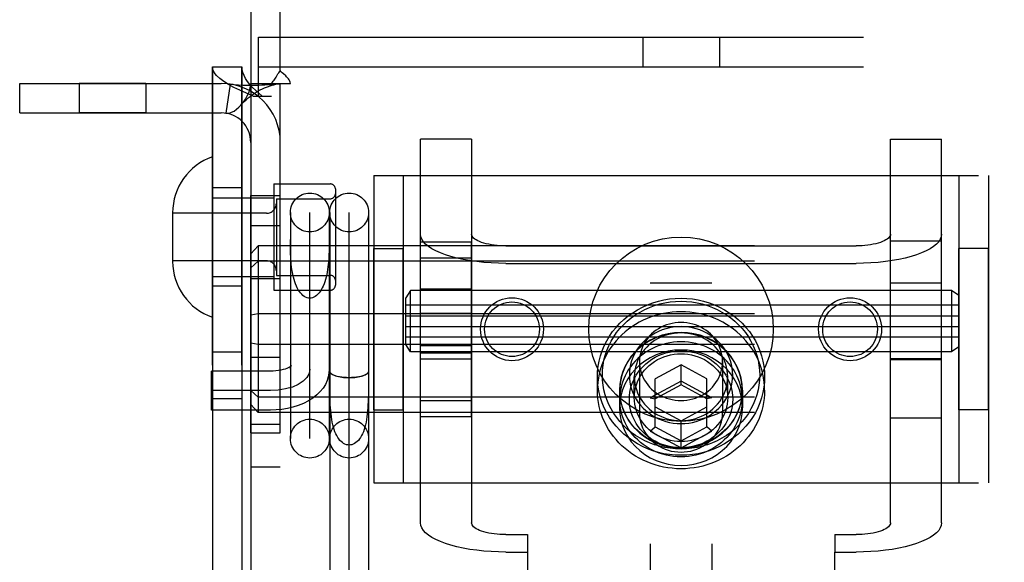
# Model space of a CAD drawing. Header units: inches. Extents: x 0 to 224, y 0 to 145.
# Tile 28 of 62: x 91.13 to 93.14, y 54.98 to 56.09. Entities that reach past the tile are written whole.
import ezdxf

# ---------------------------------------------------------------- set-up
doc = ezdxf.new("R2010")
doc.units = ezdxf.units.IN
doc.header["$LTSCALE"] = 12.302632
doc.header["$MEASUREMENT"] = 0
doc.linetypes.add('HIDDEN', pattern=[0.2, 0.1, -0.1])
doc.layers.get('0').update_dxf_attribs({"linetype": 'CONTINUOUS'})
for name, color, linetype in [('02___PRT_ALL_AXES', 7, 'CONTINUOUS'), ('03___PRT_ALL_CURVES', 7, 'CONTINUOUS'), ('DEFAULT_2', 8, 'HIDDEN')]:
    doc.layers.add(name, color=color, linetype=linetype)

msp = doc.modelspace()

# ---------------------------------------------------------------- linework, layer by layer
at = {"color": 3, "linetype": 'Continuous'}
msp.add_line((91.6043, 85.7297), (91.6043, 23.4377), dxfattribs=at)
at = {"layer": '02___PRT_ALL_AXES', "color": 8, "linetype": 'HIDDEN'}
for p, q in [((91.5263, 52.9247), (91.5263, 55.9927)), ((91.5863, 52.9247), (91.5863, 55.9927)), ((91.391, 55.9587), (91.255, 55.9587)), ((91.255, 55.9587), (91.255, 55.8987)), ((91.391, 55.9587), (91.391, 55.8987)), ((91.391, 55.8987), (91.255, 55.8987)), ((91.6513, 55.7542), (91.7663, 55.7542)), ((91.6513, 55.7542), (91.6513, 55.5382)), ((91.5863, 55.7462), (91.5263, 55.7462)), ((91.6043, 55.7307), (91.6643, 55.7307)), ((91.6043, 55.2477), (91.6043, 55.7307)), ((91.6643, 55.2477), (91.6643, 55.7307)), ((91.6043, 55.6697), (91.6643, 55.6697)), ((91.9493, 55.6364), (92.0533, 55.6364)), ((91.9493, 55.281), (91.9493, 55.6364)), ((92.0533, 55.281), (92.0533, 55.6364)), ((92.9053, 55.6387), (93.0093, 55.6387)), ((92.9053, 55.2787), (92.9053, 55.6387)), ((93.0093, 55.2787), (93.0093, 55.6387)), ((91.8543, 55.6227), (91.9143, 55.6227)), ((91.8543, 55.2947), (91.8543, 55.6227)), ((91.9143, 55.2947), (91.9143, 55.6227)), ((93.1043, 55.6227), (93.0443, 55.6227)), ((93.0443, 55.2947), (93.0443, 55.6227)), ((93.1043, 55.2947), (93.1043, 55.6227)), ((91.9493, 55.6036), (92.0533, 55.6036)), ((91.6043, 55.5617), (91.6643, 55.5617)), ((92.9053, 55.5531), (93.0093, 55.5531)), ((91.5863, 55.5462), (91.5263, 55.5462)), ((91.6513, 55.5382), (91.7663, 55.5382)), ((93.0293, 55.5376), (91.9293, 55.5376)), ((92.0533, 55.5401), (91.9493, 55.5401)), ((93.0443, 55.5076), (91.9193, 55.5076)), ((91.9193, 55.4426), (91.9193, 55.5076)), ((91.9493, 55.4915), (92.0533, 55.4915)), ((93.0443, 55.4426), (91.9193, 55.4426)), ((91.5263, 55.4127), (91.5863, 55.4127)), ((93.0293, 55.4126), (91.9293, 55.4126)), ((91.9493, 55.4259), (92.0533, 55.4259)), ((92.0533, 55.4101), (91.9493, 55.4101)), ((91.6043, 55.4017), (91.6643, 55.4017)), ((92.9053, 55.3971), (93.0093, 55.3971)), ((92.3093, 55.3346), (92.3093, 55.3619)), ((92.6493, 55.3346), (92.6493, 55.3619)), ((92.3543, 55.3346), (92.3543, 55.299)), ((92.3548, 55.3161), (92.3548, 55.3346)), ((92.6038, 55.3161), (92.6038, 55.3346)), ((92.6043, 55.3346), (92.6043, 55.299)), ((91.5263, 55.3177), (91.5863, 55.3177)), ((91.9493, 55.3139), (92.0533, 55.3139)), ((91.8543, 55.2947), (91.9143, 55.2947)), ((93.1043, 55.2947), (93.0443, 55.2947)), ((91.9493, 55.281), (92.0533, 55.281)), ((92.9053, 55.2787), (93.0093, 55.2787)), ((91.6043, 55.2657), (91.6643, 55.2657)), ((91.6043, 55.2477), (91.6643, 55.2477)), ((91.6043, 55.1787), (91.6643, 55.1787))]:
    msp.add_line(p, q, dxfattribs=at)
for points in [[(92.6493, 55.3346), (92.649, 55.3429), (92.6483, 55.3513), (92.6472, 55.3595), (92.6455, 55.3678), (92.6435, 55.3759), (92.6409, 55.3839), (92.638, 55.3918), (92.6346, 55.3995), (92.6307, 55.4071), (92.6265, 55.4144), (92.6218, 55.4216), (92.6168, 55.4285), (92.6114, 55.4351), (92.6056, 55.4414), (92.5995, 55.4475), (92.593, 55.4533), (92.5862, 55.4587), (92.5792, 55.4638), (92.5718, 55.4685), (92.5643, 55.4729), (92.5564, 55.4769), (92.5484, 55.4805), (92.5402, 55.4837), (92.5318, 55.4865), (92.5233, 55.4889), (92.5146, 55.4908), (92.5059, 55.4923), (92.497, 55.4934), (92.4882, 55.4941), (92.4793, 55.4943), (92.4704, 55.4941), (92.4615, 55.4934), (92.4527, 55.4923), (92.4439, 55.4908), (92.4353, 55.4889), (92.4267, 55.4865), (92.4183, 55.4837), (92.4101, 55.4805), (92.4021, 55.4769), (92.3943, 55.4729), (92.3867, 55.4685), (92.3793, 55.4638), (92.3723, 55.4587), (92.3655, 55.4533), (92.3591, 55.4475), (92.3529, 55.4414), (92.3471, 55.4351), (92.3417, 55.4285), (92.3367, 55.4216), (92.332, 55.4144), (92.3278, 55.4071), (92.324, 55.3995), (92.3205, 55.3918), (92.3176, 55.3839), (92.3151, 55.3759), (92.313, 55.3678), (92.3114, 55.3595), (92.3102, 55.3513), (92.3095, 55.3429), (92.3093, 55.3346)], [(92.6043, 55.3346), (92.6036, 55.3469), (92.6015, 55.359), (92.5981, 55.3709), (92.5935, 55.3823), (92.5875, 55.3933), (92.5804, 55.4036), (92.5721, 55.4132), (92.5629, 55.4218), (92.5527, 55.4296), (92.5418, 55.4363), (92.5301, 55.4419), (92.5179, 55.4463), (92.5052, 55.4494), (92.4923, 55.4514), (92.4793, 55.452), (92.4662, 55.4514), (92.4533, 55.4494), (92.4406, 55.4463), (92.4284, 55.4419), (92.4168, 55.4363), (92.4058, 55.4296), (92.3956, 55.4218), (92.3864, 55.4132), (92.3781, 55.4036), (92.371, 55.3933), (92.3651, 55.3823), (92.3604, 55.3709), (92.357, 55.359), (92.355, 55.3469), (92.3543, 55.3346)], [(92.6038, 55.3346), (92.6035, 55.3416), (92.6029, 55.3487), (92.6017, 55.3556), (92.6001, 55.3626), (92.5981, 55.3694), (92.5957, 55.376), (92.5928, 55.3826), (92.5895, 55.3889), (92.5858, 55.3951), (92.5817, 55.401), (92.5773, 55.4067), (92.5724, 55.4121), (92.5673, 55.4173), (92.5618, 55.4221), (92.556, 55.4266), (92.55, 55.4308), (92.5437, 55.4347), (92.5371, 55.4381), (92.5304, 55.4412), (92.5234, 55.4439), (92.5163, 55.4463), (92.5091, 55.4481), (92.5017, 55.4496), (92.4943, 55.4507), (92.4868, 55.4513), (92.4793, 55.4515), (92.4717, 55.4513), (92.4643, 55.4507), (92.4568, 55.4496), (92.4495, 55.4481), (92.4422, 55.4463), (92.4351, 55.4439), (92.4282, 55.4412), (92.4214, 55.4381), (92.4148, 55.4347), (92.4085, 55.4308), (92.4025, 55.4266), (92.3967, 55.4221), (92.3912, 55.4173), (92.3861, 55.4121), (92.3813, 55.4067), (92.3768, 55.401), (92.3727, 55.3951), (92.369, 55.3889), (92.3657, 55.3826), (92.3628, 55.376), (92.3604, 55.3694), (92.3584, 55.3626), (92.3568, 55.3556), (92.3557, 55.3487), (92.355, 55.3416), (92.3548, 55.3346)], [(92.6038, 55.3161), (92.6035, 55.3232), (92.6029, 55.3302), (92.6017, 55.3372), (92.6001, 55.3441), (92.5981, 55.3509), (92.5957, 55.3576), (92.5928, 55.3641), (92.5895, 55.3705), (92.5858, 55.3766), (92.5817, 55.3825), (92.5773, 55.3882), (92.5724, 55.3937), (92.5673, 55.3988), (92.5618, 55.4037), (92.556, 55.4082), (92.55, 55.4124), (92.5437, 55.4162), (92.5371, 55.4197), (92.5304, 55.4228), (92.5234, 55.4255), (92.5163, 55.4278), (92.5091, 55.4297), (92.5017, 55.4312), (92.4943, 55.4322), (92.4868, 55.4329), (92.4793, 55.4331), (92.4717, 55.4329), (92.4643, 55.4322), (92.4568, 55.4312), (92.4495, 55.4297), (92.4422, 55.4278), (92.4351, 55.4255), (92.4282, 55.4228), (92.4214, 55.4197), (92.4148, 55.4162), (92.4085, 55.4124), (92.4025, 55.4082), (92.3967, 55.4037), (92.3912, 55.3988), (92.3861, 55.3937), (92.3813, 55.3882), (92.3768, 55.3825), (92.3727, 55.3766), (92.369, 55.3705), (92.3657, 55.3641), (92.3628, 55.3576), (92.3604, 55.3509), (92.3584, 55.3441), (92.3568, 55.3372), (92.3557, 55.3302), (92.355, 55.3232), (92.3548, 55.3161)], [(92.6043, 55.299), (92.6036, 55.3113), (92.6015, 55.3234), (92.5981, 55.3353), (92.5935, 55.3468), (92.5875, 55.3577), (92.5804, 55.368), (92.5721, 55.3776), (92.5629, 55.3863), (92.5527, 55.394), (92.5418, 55.4007), (92.5301, 55.4063), (92.5179, 55.4107), (92.5052, 55.4139), (92.4923, 55.4158), (92.4793, 55.4164), (92.4662, 55.4158), (92.4533, 55.4139), (92.4406, 55.4107), (92.4284, 55.4063), (92.4168, 55.4007), (92.4058, 55.394), (92.3956, 55.3863), (92.3864, 55.3776), (92.3781, 55.368), (92.371, 55.3577), (92.3651, 55.3468), (92.3604, 55.3353), (92.357, 55.3234), (92.355, 55.3113), (92.3543, 55.299)], [(92.6493, 55.3346), (92.649, 55.3262), (92.6483, 55.3179), (92.6472, 55.3096), (92.6455, 55.3013), (92.6435, 55.2932), (92.6409, 55.2852), (92.638, 55.2773), (92.6346, 55.2696), (92.6307, 55.262), (92.6265, 55.2547), (92.6218, 55.2476), (92.6168, 55.2407), (92.6114, 55.234), (92.6056, 55.2277), (92.5995, 55.2216), (92.593, 55.2158), (92.5862, 55.2104), (92.5792, 55.2053), (92.5718, 55.2006), (92.5643, 55.1962), (92.5564, 55.1922), (92.5484, 55.1886), (92.5402, 55.1854), (92.5318, 55.1826), (92.5233, 55.1803), (92.5146, 55.1783), (92.5059, 55.1768), (92.497, 55.1757), (92.4882, 55.175), (92.4793, 55.1748), (92.4704, 55.175), (92.4615, 55.1757), (92.4527, 55.1768), (92.4439, 55.1783), (92.4353, 55.1803), (92.4267, 55.1826), (92.4183, 55.1854), (92.4101, 55.1886), (92.4021, 55.1922), (92.3943, 55.1962), (92.3867, 55.2006), (92.3793, 55.2053), (92.3723, 55.2104), (92.3655, 55.2158), (92.3591, 55.2216), (92.3529, 55.2277), (92.3471, 55.234), (92.3417, 55.2407), (92.3367, 55.2476), (92.332, 55.2547), (92.3278, 55.262), (92.324, 55.2696), (92.3205, 55.2773), (92.3176, 55.2852), (92.3151, 55.2932), (92.313, 55.3013), (92.3114, 55.3096), (92.3102, 55.3179), (92.3095, 55.3262), (92.3093, 55.3346)], [(92.3543, 55.3346), (92.355, 55.3222), (92.357, 55.3101), (92.3604, 55.2983), (92.3651, 55.2868), (92.371, 55.2758), (92.3781, 55.2655), (92.3864, 55.256), (92.3956, 55.2473), (92.4058, 55.2395), (92.4168, 55.2328), (92.4284, 55.2273), (92.4406, 55.2228), (92.4533, 55.2197), (92.4662, 55.2177), (92.4793, 55.2171), (92.4923, 55.2177), (92.5052, 55.2197), (92.5179, 55.2228), (92.5301, 55.2273), (92.5418, 55.2328), (92.5527, 55.2395), (92.5629, 55.2473), (92.5721, 55.256), (92.5804, 55.2655), (92.5875, 55.2758), (92.5935, 55.2868), (92.5981, 55.2983), (92.6015, 55.3101), (92.6036, 55.3222), (92.6043, 55.3346)], [(92.6038, 55.3346), (92.6035, 55.3275), (92.6029, 55.3205), (92.6017, 55.3135), (92.6001, 55.3066), (92.5981, 55.2998), (92.5957, 55.2931), (92.5928, 55.2865), (92.5895, 55.2802), (92.5858, 55.274), (92.5817, 55.2681), (92.5773, 55.2624), (92.5724, 55.257), (92.5673, 55.2518), (92.5618, 55.247), (92.556, 55.2425), (92.55, 55.2383), (92.5437, 55.2344), (92.5371, 55.231), (92.5304, 55.2279), (92.5234, 55.2252), (92.5163, 55.2229), (92.5091, 55.221), (92.5017, 55.2195), (92.4943, 55.2184), (92.4868, 55.2178), (92.4793, 55.2176), (92.4717, 55.2178), (92.4643, 55.2184), (92.4568, 55.2195), (92.4495, 55.221), (92.4422, 55.2229), (92.4351, 55.2252), (92.4282, 55.2279), (92.4214, 55.231), (92.4148, 55.2344), (92.4085, 55.2383), (92.4025, 55.2425), (92.3967, 55.247), (92.3912, 55.2518), (92.3861, 55.257), (92.3813, 55.2624), (92.3768, 55.2681), (92.3727, 55.274), (92.369, 55.2802), (92.3657, 55.2865), (92.3628, 55.2931), (92.3604, 55.2998), (92.3584, 55.3066), (92.3568, 55.3135), (92.3557, 55.3205), (92.355, 55.3275), (92.3548, 55.3346)], [(92.6038, 55.3161), (92.6035, 55.309), (92.6029, 55.302), (92.6017, 55.295), (92.6001, 55.2881), (92.5981, 55.2813), (92.5957, 55.2746), (92.5928, 55.2681), (92.5895, 55.2617), (92.5858, 55.2556), (92.5817, 55.2496), (92.5773, 55.2439), (92.5724, 55.2385), (92.5673, 55.2334), (92.5618, 55.2285), (92.556, 55.224), (92.55, 55.2198), (92.5437, 55.216), (92.5371, 55.2125), (92.5304, 55.2094), (92.5234, 55.2067), (92.5163, 55.2044), (92.5091, 55.2025), (92.5017, 55.201), (92.4943, 55.1999), (92.4868, 55.1993), (92.4793, 55.1991), (92.4717, 55.1993), (92.4643, 55.1999), (92.4568, 55.201), (92.4495, 55.2025), (92.4422, 55.2044), (92.4351, 55.2067), (92.4282, 55.2094), (92.4214, 55.2125), (92.4148, 55.216), (92.4085, 55.2198), (92.4025, 55.224), (92.3967, 55.2285), (92.3912, 55.2334), (92.3861, 55.2385), (92.3813, 55.2439), (92.3768, 55.2496), (92.3727, 55.2556), (92.369, 55.2617), (92.3657, 55.2681), (92.3628, 55.2746), (92.3604, 55.2813), (92.3584, 55.2881), (92.3568, 55.295), (92.3557, 55.302), (92.355, 55.309), (92.3548, 55.3161)], [(92.3543, 55.299), (92.355, 55.2866), (92.357, 55.2746), (92.3604, 55.2627), (92.3651, 55.2512), (92.371, 55.2403), (92.3781, 55.2299), (92.3864, 55.2204), (92.3956, 55.2117), (92.4058, 55.204), (92.4168, 55.1973), (92.4284, 55.1917), (92.4406, 55.1873), (92.4533, 55.1841), (92.4662, 55.1822), (92.4793, 55.1815), (92.4923, 55.1822), (92.5052, 55.1841), (92.5179, 55.1873), (92.5301, 55.1917), (92.5418, 55.1973), (92.5527, 55.204), (92.5629, 55.2117), (92.5721, 55.2204), (92.5804, 55.2299), (92.5875, 55.2403), (92.5935, 55.2512), (92.5981, 55.2627), (92.6015, 55.2746), (92.6036, 55.2866), (92.6043, 55.299)]]:
    msp.add_lwpolyline(points, dxfattribs=at)
for centre, radius in [((92.4793, 55.4587), 0.1875), ((92.1355, 55.4587), 0.064), ((92.1355, 55.4587), 0.0556), ((92.823, 55.4587), 0.064), ((92.823, 55.4587), 0.0556)]:
    msp.add_circle(centre, radius, dxfattribs=at)
at = {"layer": '03___PRT_ALL_CURVES', "color": 8, "linetype": 'HIDDEN'}
for p, q in [((91.7243, 55.2365), (91.7243, 55.6959)), ((91.8043, 54.8828), (91.8043, 55.6959)), ((91.6443, 55.3337), (91.5243, 55.3337))]:
    msp.add_line(p, q, dxfattribs=at)
msp.add_lwpolyline([(91.7243, 55.3774), (91.7227, 55.3689), (91.7182, 55.3607), (91.7109, 55.3532), (91.7008, 55.3465), (91.6888, 55.3411), (91.675, 55.3371), (91.6601, 55.3346), (91.6443, 55.3337)], dxfattribs=at)
at = {"layer": 'DEFAULT_2', "color": 8, "linetype": 'HIDDEN'}
for p, q in [((92.4168, 57.4827), (92.4168, 52.2327)), ((92.5418, 57.4827), (92.5418, 52.2327)), ((91.6643, 55.9849), (91.6643, 56.8337)), ((91.6198, 56.0527), (93.3388, 56.0527)), ((91.6198, 55.9327), (91.6198, 56.0527)), ((92.4013, 56.0527), (92.4013, 55.9927)), ((92.5573, 56.0527), (92.5573, 55.9927)), ((91.5263, 55.9927), (91.5863, 55.9927)), ((91.5263, 55.9927), (91.5263, 52.9247)), ((91.5863, 55.9927), (91.5863, 52.9247)), ((91.6198, 55.9927), (93.3388, 55.9927)), ((91.1343, 55.9587), (91.5443, 55.9587)), ((91.1343, 55.8987), (91.1343, 55.9587)), ((91.5621, 55.9574), (91.5532, 55.898)), ((91.6043, 55.9587), (91.6459, 55.9587)), ((91.6459, 55.9587), (91.6851, 55.9587)), ((91.6643, 52.9587), (91.6643, 55.9587)), ((91.6092, 55.9327), (91.6463, 55.9327)), ((91.1343, 55.8987), (91.5443, 55.8987)), ((92.0533, 55.8451), (91.9493, 55.8451)), ((91.9493, 55.0648), (91.9493, 55.8451)), ((92.0533, 55.8451), (92.0533, 55.0648)), ((92.9053, 55.8451), (93.0093, 55.8451)), ((92.9053, 55.0648), (92.9053, 55.8451)), ((93.0093, 55.0648), (93.0093, 55.8451)), ((91.8543, 55.7712), (93.1043, 55.7712)), ((91.8543, 55.7712), (91.8543, 55.1462)), ((91.9143, 55.7712), (91.9143, 55.1462)), ((93.0443, 55.7712), (93.0443, 55.1462)), ((93.1043, 55.7712), (93.1043, 55.1462)), ((91.7763, 55.7442), (91.7763, 55.5482)), ((91.5263, 55.7262), (91.6513, 55.7262)), ((91.6563, 55.7242), (91.7663, 55.7242)), ((91.6563, 55.7242), (91.6563, 55.5682)), ((91.4453, 55.6957), (91.4453, 55.5967)), ((91.6363, 55.6947), (91.4453, 55.6947)), ((91.6848, 55.6962), (91.6848, 55.2362)), ((91.7638, 55.6962), (91.7638, 55.2362)), ((91.7648, 55.6962), (91.7648, 54.8828)), ((91.8438, 55.6962), (91.8438, 54.8828)), ((91.6848, 55.6315), (91.6848, 55.641)), ((91.6193, 55.6283), (91.6043, 55.612)), ((95.0893, 55.6283), (91.6193, 55.6283)), ((91.6193, 55.6283), (91.6193, 55.2892)), ((92.1233, 55.6282), (92.8353, 55.6282)), ((91.6363, 55.5977), (91.4453, 55.5977)), ((91.6193, 55.5969), (91.6043, 55.5837)), ((95.0893, 55.5969), (91.6193, 55.5969)), ((92.1233, 55.5926), (92.8353, 55.5926)), ((91.5263, 55.5662), (91.6513, 55.5662)), ((91.6563, 55.5682), (91.7663, 55.5682)), ((92.5418, 55.5527), (92.4168, 55.5527)), ((91.9293, 55.5376), (91.9193, 55.5226)), ((91.9293, 55.4126), (91.9293, 55.5376)), ((93.0293, 55.5376), (93.0293, 55.4126)), ((93.0443, 55.5276), (93.0293, 55.5376)), ((91.9193, 55.4861), (91.9193, 55.5226)), ((91.6193, 55.49), (91.6043, 55.487)), ((95.0893, 55.49), (91.6193, 55.49)), ((91.9193, 55.4861), (93.0443, 55.4861)), ((91.9193, 55.4641), (93.0443, 55.4641)), ((91.9193, 55.4276), (91.9193, 55.4641)), ((91.6193, 55.4274), (91.6043, 55.4304)), ((95.0893, 55.4274), (91.6193, 55.4274)), ((91.9293, 55.4126), (91.9193, 55.4276)), ((92.5418, 55.4127), (92.4168, 55.4127)), ((93.0443, 55.4226), (93.0293, 55.4126)), ((91.9493, 55.3987), (92.0533, 55.3987)), ((92.3948, 55.393), (92.3948, 55.2887)), ((92.5638, 55.393), (92.5638, 55.2887)), ((93.0093, 55.3987), (92.9053, 55.3987)), ((91.6443, 55.3732), (91.5243, 55.3732)), ((91.5243, 55.2942), (91.5243, 55.3732)), ((91.7648, 55.3733), (91.7648, 55.3732)), ((91.8438, 55.3732), (91.8438, 55.3733)), ((92.4793, 55.3864), (92.4268, 55.358)), ((92.5318, 55.358), (92.4793, 55.3864)), ((92.4793, 55.3454), (92.4793, 55.3864)), ((91.7648, 55.345), (91.7648, 55.359)), ((92.3843, 55.3195), (92.3843, 55.3619)), ((92.4793, 55.3528), (92.4168, 55.3189)), ((92.4268, 55.26), (92.4268, 55.358)), ((92.5418, 55.3189), (92.4793, 55.3528)), ((92.5318, 55.26), (92.5318, 55.358)), ((92.5743, 55.3195), (92.5743, 55.3619)), ((91.6193, 55.3205), (91.6043, 55.3338)), ((92.4793, 55.3454), (92.4268, 55.3169)), ((92.5318, 55.3169), (92.4793, 55.3454)), ((95.0893, 55.3205), (91.6193, 55.3205)), ((92.4168, 55.3189), (92.4268, 55.3169)), ((92.5418, 55.3189), (92.5318, 55.3169)), ((91.6443, 55.2942), (91.5243, 55.2942)), ((91.6193, 55.2892), (91.6043, 55.3054)), ((95.0893, 55.2892), (91.6193, 55.2892)), ((92.4268, 55.301), (92.4793, 55.2725)), ((92.4793, 55.2725), (92.5318, 55.301)), ((92.4793, 55.2172), (92.4793, 55.2725)), ((92.4168, 55.2511), (92.4268, 55.26)), ((92.4168, 55.2511), (92.4793, 55.2172)), ((92.4268, 55.26), (92.4793, 55.2315)), ((92.4793, 55.2315), (92.5318, 55.26)), ((92.4793, 55.2172), (92.5418, 55.2511)), ((92.5418, 55.2511), (92.5318, 55.26)), ((91.8543, 55.1462), (93.1043, 55.1462)), ((92.1233, 55.0409), (92.1668, 55.0409)), ((92.1668, 55.0409), (92.1668, 55.0053)), ((92.7918, 55.0409), (92.8353, 55.0409)), ((92.7918, 55.0409), (92.7918, 55.0053)), ((92.1233, 55.0053), (92.1668, 55.0053)), ((92.1668, 55.0053), (92.1668, 54.0656)), ((92.7918, 55.0053), (92.8353, 55.0053)), ((92.7918, 54.0656), (92.7918, 55.0053))]:
    msp.add_line(p, q, dxfattribs=at)
for points in [[(91.6092, 55.9327), (91.5952, 55.9387), (91.582, 55.9447), (91.5698, 55.9507), (91.5588, 55.9567), (91.5492, 55.9627), (91.5411, 55.9687), (91.5347, 55.9747), (91.53, 55.9807), (91.5272, 55.9867), (91.5263, 55.9927)], [(91.6277, 55.9327), (91.6207, 55.9387), (91.6141, 55.9447), (91.608, 55.9507), (91.6025, 55.9567), (91.5977, 55.9627), (91.5937, 55.9687), (91.5905, 55.9747), (91.5881, 55.9807), (91.5867, 55.9867), (91.5863, 55.9927)], [(91.6459, 55.9587), (91.6481, 55.9611), (91.65, 55.9633), (91.6517, 55.9655), (91.6531, 55.9676), (91.6545, 55.9696), (91.6557, 55.9715), (91.6582, 55.9756)], [(91.6582, 55.9756), (91.6596, 55.9779), (91.6612, 55.9803), (91.6627, 55.9826), (91.6643, 55.9849)], [(91.6707, 55.9782), (91.6684, 55.9803), (91.6663, 55.9826), (91.6643, 55.9849)], [(91.6851, 55.9587), (91.6845, 55.961), (91.6837, 55.9634), (91.6824, 55.9659), (91.6808, 55.9682), (91.6791, 55.9702), (91.6772, 55.9722), (91.6752, 55.9741), (91.6707, 55.9782)], [(91.5621, 55.9574), (91.5705, 55.9564), (91.5795, 55.9557), (91.5885, 55.9554), (91.5973, 55.9552), (91.6055, 55.9552), (91.6132, 55.9553), (91.6202, 55.9555), (91.6267, 55.9557), (91.6328, 55.956), (91.6386, 55.9563), (91.6441, 55.9566), (91.6491, 55.9569), (91.6535, 55.9573), (91.6573, 55.9576), (91.6603, 55.958), (91.6618, 55.9582)], [(91.5842, 55.9148), (91.5847, 55.9154), (91.5891, 55.9208), (91.5932, 55.9268), (91.5969, 55.9332), (91.6, 55.9399), (91.6024, 55.9466), (91.6038, 55.9529), (91.6043, 55.9587)], [(91.5842, 55.9148), (91.587, 55.9178), (91.5909, 55.9218), (91.5949, 55.9256), (91.599, 55.9291), (91.603, 55.9324), (91.6071, 55.9354), (91.6112, 55.9382), (91.6153, 55.9409), (91.6195, 55.9433), (91.6236, 55.9455), (91.6278, 55.9476), (91.6319, 55.9495), (91.636, 55.9511), (91.64, 55.9526), (91.6439, 55.954), (91.6478, 55.9551), (91.6514, 55.9561), (91.655, 55.9569), (91.6583, 55.9576), (91.6614, 55.9581), (91.6625, 55.9582)], [(91.6625, 55.9582), (91.6638, 55.9585), (91.6643, 55.9587)], [(91.5532, 55.898), (91.5566, 55.8979), (91.5607, 55.8985), (91.5653, 55.9), (91.5702, 55.9026), (91.5752, 55.9061), (91.5801, 55.9105), (91.5842, 55.9148)], [(92.1233, 55.5926), (92.108, 55.5929), (92.093, 55.5935), (92.0782, 55.5947), (92.0637, 55.5962), (92.0497, 55.5982), (92.0363, 55.6006), (92.0235, 55.6034), (92.0114, 55.6066), (92.0002, 55.6101), (91.99, 55.6139), (91.9807, 55.618), (91.9726, 55.6224), (91.9656, 55.627), (91.9598, 55.6318), (91.9552, 55.6367), (91.9519, 55.6418), (91.9499, 55.6469), (91.9493, 55.6522)], [(92.1233, 55.6282), (92.1171, 55.6283), (92.1111, 55.6286), (92.1051, 55.629), (92.0993, 55.6297), (92.0937, 55.6305), (92.0883, 55.6314), (92.0831, 55.6325), (92.0783, 55.6338), (92.0738, 55.6352), (92.0696, 55.6368), (92.0659, 55.6384), (92.0626, 55.6402), (92.0598, 55.642), (92.0575, 55.644), (92.0556, 55.646), (92.0543, 55.648), (92.0535, 55.6501), (92.0533, 55.6522)], [(92.9053, 55.6522), (92.905, 55.6501), (92.9042, 55.648), (92.9029, 55.646), (92.901, 55.644), (92.8987, 55.642), (92.8959, 55.6402), (92.8926, 55.6384), (92.8889, 55.6368), (92.8848, 55.6352), (92.8803, 55.6338), (92.8754, 55.6325), (92.8703, 55.6314), (92.8648, 55.6305), (92.8592, 55.6297), (92.8534, 55.629), (92.8474, 55.6286), (92.8414, 55.6283), (92.8353, 55.6282)], [(93.0093, 55.6522), (93.0086, 55.6469), (93.0066, 55.6418), (93.0033, 55.6367), (92.9988, 55.6318), (92.993, 55.627), (92.9859, 55.6224), (92.9778, 55.618), (92.9685, 55.6139), (92.9583, 55.6101), (92.9471, 55.6066), (92.9351, 55.6034), (92.9223, 55.6006), (92.9088, 55.5982), (92.8948, 55.5962), (92.8803, 55.5947), (92.8655, 55.5935), (92.8505, 55.5929), (92.8353, 55.5926)], [(91.7243, 55.5218), (91.7214, 55.522), (91.7186, 55.5227), (91.7158, 55.5238), (91.713, 55.5253), (91.7104, 55.5273), (91.7078, 55.5297), (91.7053, 55.5324), (91.703, 55.5355), (91.7008, 55.5389), (91.6988, 55.5426), (91.6969, 55.5466), (91.6952, 55.5509), (91.6936, 55.5554), (91.6922, 55.56), (91.6909, 55.5649), (91.6898, 55.5698), (91.6889, 55.5749), (91.688, 55.58), (91.6873, 55.5853), (91.6867, 55.5905), (91.6862, 55.5957), (91.6858, 55.601), (91.6855, 55.6062), (91.6853, 55.6114), (91.6851, 55.6165), (91.685, 55.6216), (91.6849, 55.6266), (91.6848, 55.6315)], [(91.7637, 55.641), (91.7637, 55.6315), (91.7636, 55.6266), (91.7635, 55.6216), (91.7634, 55.6165), (91.7632, 55.6114), (91.763, 55.6062), (91.7627, 55.601), (91.7623, 55.5957), (91.7618, 55.5905), (91.7612, 55.5853), (91.7605, 55.58), (91.7597, 55.5749), (91.7587, 55.5698), (91.7576, 55.5649), (91.7563, 55.56), (91.7549, 55.5554), (91.7533, 55.5509), (91.7516, 55.5466), (91.7497, 55.5426), (91.7477, 55.5389), (91.7455, 55.5355), (91.7432, 55.5324), (91.7407, 55.5297), (91.7382, 55.5273), (91.7355, 55.5253), (91.7328, 55.5238), (91.73, 55.5227), (91.7271, 55.522), (91.7243, 55.5218)], [(92.3093, 55.3619), (92.3096, 55.3726), (92.3108, 55.3833), (92.3127, 55.394), (92.3154, 55.4046), (92.3189, 55.415), (92.3231, 55.4252), (92.3281, 55.435), (92.3338, 55.4446), (92.3402, 55.4538), (92.3472, 55.4625), (92.3548, 55.4707), (92.363, 55.4785), (92.3718, 55.4857), (92.381, 55.4923), (92.3907, 55.4983), (92.4009, 55.5037), (92.4114, 55.5084), (92.4222, 55.5124), (92.4333, 55.5157), (92.4446, 55.5183), (92.4561, 55.5202), (92.4676, 55.5213), (92.4793, 55.5217), (92.4909, 55.5213), (92.5025, 55.5202), (92.5139, 55.5183), (92.5252, 55.5157), (92.5363, 55.5124), (92.5471, 55.5084), (92.5576, 55.5037), (92.5678, 55.4983), (92.5775, 55.4923), (92.5867, 55.4857), (92.5955, 55.4785), (92.6037, 55.4707), (92.6113, 55.4625), (92.6183, 55.4538), (92.6247, 55.4446), (92.6304, 55.4351), (92.6354, 55.4252), (92.6396, 55.415), (92.6431, 55.4046), (92.6458, 55.394), (92.6477, 55.3833), (92.6489, 55.3726), (92.6493, 55.3619)], [(92.3193, 55.3653), (92.3196, 55.3754), (92.3207, 55.3855), (92.3225, 55.3955), (92.3251, 55.4055), (92.3283, 55.4153), (92.3323, 55.4249), (92.337, 55.4342), (92.3424, 55.4432), (92.3483, 55.4518), (92.3549, 55.46), (92.3621, 55.4678), (92.3699, 55.475), (92.3781, 55.4818), (92.3868, 55.488), (92.396, 55.4937), (92.4055, 55.4988), (92.4154, 55.5032), (92.4256, 55.507), (92.436, 55.5101), (92.4466, 55.5125), (92.4574, 55.5143), (92.4683, 55.5153), (92.4793, 55.5157), (92.4902, 55.5153), (92.5011, 55.5143), (92.5119, 55.5125), (92.5225, 55.5101), (92.533, 55.507), (92.5431, 55.5032), (92.553, 55.4988), (92.5626, 55.4937), (92.5717, 55.4881), (92.5804, 55.4818), (92.5887, 55.4751), (92.5964, 55.4678), (92.6036, 55.46), (92.6102, 55.4518), (92.6162, 55.4432), (92.6215, 55.4342), (92.6262, 55.4249), (92.6302, 55.4153), (92.6334, 55.4055), (92.636, 55.3955), (92.6378, 55.3855), (92.6389, 55.3754), (92.6393, 55.3653)], [(92.4793, 55.4724), (92.4732, 55.4722), (92.4672, 55.4716), (92.4613, 55.4706), (92.4555, 55.4692), (92.4497, 55.4674), (92.4442, 55.4653), (92.4388, 55.4627), (92.4336, 55.4598), (92.4286, 55.4566), (92.4239, 55.4531), (92.4195, 55.4492), (92.4154, 55.445), (92.4116, 55.4406), (92.4082, 55.436), (92.4051, 55.4311), (92.4024, 55.426), (92.4001, 55.4208), (92.3982, 55.4154), (92.3967, 55.4099), (92.3956, 55.4043), (92.395, 55.3987), (92.3948, 55.393)], [(92.5638, 55.393), (92.5635, 55.3987), (92.5629, 55.4043), (92.5618, 55.4099), (92.5603, 55.4154), (92.5584, 55.4208), (92.5561, 55.426), (92.5534, 55.4311), (92.5503, 55.436), (92.5469, 55.4406), (92.5431, 55.445), (92.539, 55.4492), (92.5346, 55.4531), (92.5299, 55.4566), (92.5249, 55.4598), (92.5198, 55.4627), (92.5144, 55.4653), (92.5088, 55.4674), (92.5031, 55.4692), (92.4972, 55.4706), (92.4913, 55.4716), (92.4853, 55.4722), (92.4793, 55.4724)], [(92.5843, 55.3653), (92.584, 55.3725), (92.5831, 55.3797), (92.5817, 55.3869), (92.5797, 55.3941), (92.5771, 55.4011), (92.574, 55.4079), (92.5703, 55.4145), (92.5661, 55.4208), (92.5614, 55.4267), (92.5563, 55.4324), (92.5508, 55.4376), (92.5448, 55.4424), (92.5385, 55.4468), (92.5319, 55.4507), (92.5249, 55.4542), (92.5177, 55.4572), (92.5103, 55.4596), (92.5027, 55.4615), (92.4949, 55.4629), (92.4871, 55.4637), (92.4793, 55.464), (92.4714, 55.4637), (92.4636, 55.4629), (92.4558, 55.4615), (92.4482, 55.4596), (92.4408, 55.4572), (92.4336, 55.4542), (92.4266, 55.4507), (92.42, 55.4468), (92.4137, 55.4424), (92.4077, 55.4376), (92.4022, 55.4323), (92.3971, 55.4267), (92.3924, 55.4208), (92.3882, 55.4145), (92.3845, 55.4079), (92.3814, 55.4011), (92.3788, 55.3941), (92.3768, 55.3869), (92.3754, 55.3797), (92.3745, 55.3725), (92.3743, 55.3653)], [(92.5743, 55.3619), (92.574, 55.3684), (92.5732, 55.3749), (92.572, 55.3815), (92.5701, 55.3879), (92.5678, 55.3942), (92.565, 55.4004), (92.5616, 55.4064), (92.5578, 55.4121), (92.5536, 55.4175), (92.549, 55.4226), (92.544, 55.4273), (92.5386, 55.4316), (92.5329, 55.4356), (92.5269, 55.4392), (92.5206, 55.4423), (92.514, 55.445), (92.5073, 55.4472), (92.5004, 55.4489), (92.4934, 55.4502), (92.4864, 55.4509), (92.4793, 55.4512), (92.4721, 55.4509), (92.4651, 55.4502), (92.4581, 55.4489), (92.4512, 55.4472), (92.4445, 55.445), (92.4379, 55.4423), (92.4317, 55.4392), (92.4256, 55.4356), (92.4199, 55.4316), (92.4145, 55.4273), (92.4095, 55.4225), (92.4049, 55.4175), (92.4007, 55.4121), (92.3969, 55.4064), (92.3935, 55.4004), (92.3907, 55.3942), (92.3884, 55.3879), (92.3866, 55.3815), (92.3853, 55.3749), (92.3845, 55.3684), (92.3843, 55.3619)], [(92.3743, 55.3161), (92.3745, 55.3233), (92.3754, 55.3305), (92.3768, 55.3377), (92.3788, 55.3448), (92.3814, 55.3518), (92.3845, 55.3586), (92.3882, 55.3652), (92.3924, 55.3715), (92.3971, 55.3775), (92.4022, 55.3831), (92.4077, 55.3883), (92.4137, 55.3931), (92.42, 55.3975), (92.4266, 55.4015), (92.4336, 55.4049), (92.4408, 55.4079), (92.4482, 55.4104), (92.4558, 55.4123), (92.4636, 55.4136), (92.4714, 55.4145), (92.4793, 55.4148), (92.4871, 55.4145), (92.4949, 55.4136), (92.5027, 55.4123), (92.5103, 55.4104), (92.5177, 55.4079), (92.5249, 55.4049), (92.5319, 55.4015), (92.5385, 55.3975), (92.5448, 55.3931), (92.5508, 55.3883), (92.5563, 55.3831), (92.5614, 55.3775), (92.5661, 55.3715), (92.5703, 55.3652), (92.574, 55.3586), (92.5771, 55.3518), (92.5797, 55.3448), (92.5817, 55.3377), (92.5831, 55.3305), (92.584, 55.3233), (92.5843, 55.3161)], [(92.3843, 55.3195), (92.3845, 55.326), (92.3853, 55.3325), (92.3866, 55.339), (92.3884, 55.3455), (92.3907, 55.3518), (92.3935, 55.358), (92.3969, 55.364), (92.4007, 55.3697), (92.4049, 55.3751), (92.4095, 55.3801), (92.4145, 55.3849), (92.4199, 55.3892), (92.4256, 55.3932), (92.4317, 55.3968), (92.4379, 55.3999), (92.4445, 55.4026), (92.4512, 55.4048), (92.4581, 55.4065), (92.4651, 55.4078), (92.4721, 55.4085), (92.4793, 55.4088), (92.4864, 55.4085), (92.4934, 55.4078), (92.5004, 55.4065), (92.5073, 55.4048), (92.514, 55.4026), (92.5206, 55.3999), (92.5269, 55.3968), (92.5329, 55.3932), (92.5386, 55.3892), (92.544, 55.3849), (92.549, 55.3801), (92.5536, 55.3751), (92.5578, 55.3697), (92.5616, 55.364), (92.565, 55.358), (92.5678, 55.3518), (92.5701, 55.3455), (92.572, 55.339), (92.5732, 55.3325), (92.574, 55.326), (92.5743, 55.3195)], [(92.3948, 55.393), (92.395, 55.3874), (92.3956, 55.3817), (92.3967, 55.3762), (92.3982, 55.3707), (92.4001, 55.3653), (92.4024, 55.3601), (92.4051, 55.355), (92.4082, 55.3501), (92.4116, 55.3455), (92.4154, 55.341), (92.4195, 55.3369), (92.4239, 55.333), (92.4286, 55.3295), (92.4336, 55.3262), (92.4388, 55.3233), (92.4442, 55.3208), (92.4497, 55.3186), (92.4555, 55.3169), (92.4613, 55.3155), (92.4672, 55.3144), (92.4732, 55.3138), (92.4793, 55.3136)], [(92.4793, 55.3136), (92.4853, 55.3138), (92.4913, 55.3144), (92.4972, 55.3155), (92.5031, 55.3169), (92.5088, 55.3186), (92.5144, 55.3208), (92.5198, 55.3233), (92.5249, 55.3262), (92.5299, 55.3295), (92.5346, 55.333), (92.539, 55.3369), (92.5431, 55.341), (92.5469, 55.3455), (92.5503, 55.3501), (92.5534, 55.355), (92.5561, 55.3601), (92.5584, 55.3653), (92.5603, 55.3707), (92.5618, 55.3762), (92.5629, 55.3817), (92.5635, 55.3874), (92.5638, 55.393)], [(91.6864, 55.3841), (91.6866, 55.3844), (91.6867, 55.3846), (91.6865, 55.3843), (91.6857, 55.3837), (91.6845, 55.3827), (91.6827, 55.3816), (91.6803, 55.3804), (91.6774, 55.379), (91.6739, 55.3777), (91.6699, 55.3765), (91.6654, 55.3754), (91.6605, 55.3745), (91.6553, 55.3738), (91.6499, 55.3734), (91.6443, 55.3732)], [(91.7638, 55.3774), (91.7633, 55.3696), (91.7618, 55.3619), (91.7594, 55.3541), (91.7559, 55.3465), (91.7513, 55.339), (91.7455, 55.3318), (91.7385, 55.3249), (91.7304, 55.3185), (91.7213, 55.3127), (91.7113, 55.3076), (91.7008, 55.3034), (91.6898, 55.3), (91.6786, 55.2975), (91.6673, 55.2956), (91.6558, 55.2946), (91.6443, 55.2942)], [(91.6848, 55.3774), (91.685, 55.38), (91.6855, 55.382), (91.6861, 55.3835), (91.6864, 55.3841)], [(91.8438, 55.3732), (91.8434, 55.3715), (91.8424, 55.3698), (91.8407, 55.3682), (91.8385, 55.3666), (91.8356, 55.3652), (91.8322, 55.3639), (91.8283, 55.3628), (91.824, 55.3618), (91.8194, 55.361), (91.8145, 55.3605), (91.8094, 55.3602), (91.8043, 55.36), (91.7991, 55.3602), (91.794, 55.3605), (91.7891, 55.361), (91.7845, 55.3618), (91.7802, 55.3628), (91.7763, 55.3639), (91.7729, 55.3652), (91.77, 55.3666), (91.7678, 55.3682), (91.7661, 55.3698), (91.7651, 55.3715), (91.7648, 55.3732)], [(91.765, 55.3719), (91.7656, 55.3706), (91.7666, 55.3694), (91.768, 55.3682), (91.7696, 55.3671), (91.7716, 55.366), (91.774, 55.365), (91.7766, 55.364), (91.7794, 55.3632), (91.7825, 55.3624), (91.7858, 55.3618), (91.7893, 55.3612), (91.7929, 55.3608), (91.7966, 55.3605), (91.8004, 55.3603), (91.8043, 55.3602)], [(91.8043, 55.3602), (91.8081, 55.3603), (91.8119, 55.3605), (91.8156, 55.3608), (91.8192, 55.3612), (91.8227, 55.3618), (91.826, 55.3624), (91.8291, 55.3632), (91.832, 55.364), (91.8346, 55.365), (91.8369, 55.366), (91.8389, 55.3671), (91.8406, 55.3682), (91.8419, 55.3694), (91.8429, 55.3707), (91.8435, 55.3719)], [(91.8437, 55.359), (91.8437, 55.345), (91.8436, 55.3381), (91.8435, 55.3312), (91.8434, 55.3245), (91.8432, 55.3178), (91.8429, 55.3113), (91.8426, 55.3049), (91.8422, 55.2986), (91.8417, 55.2924), (91.8411, 55.2864), (91.8404, 55.2806), (91.8395, 55.275), (91.8386, 55.2696), (91.8374, 55.2644), (91.8362, 55.2594), (91.8348, 55.2547), (91.8332, 55.2502), (91.8314, 55.2461), (91.8296, 55.2422), (91.8275, 55.2387), (91.8254, 55.2355), (91.823, 55.2326), (91.8206, 55.2301), (91.8181, 55.2279), (91.8154, 55.2262), (91.8127, 55.2248), (91.8099, 55.2238), (91.8071, 55.2232), (91.8043, 55.223)], [(92.6493, 55.3619), (92.6489, 55.3512), (92.6477, 55.3405), (92.6458, 55.3298), (92.6431, 55.3193), (92.6396, 55.3089), (92.6354, 55.2987), (92.6304, 55.2888), (92.6247, 55.2792), (92.6184, 55.2701), (92.6113, 55.2613), (92.6037, 55.2531), (92.5955, 55.2454), (92.5867, 55.2382), (92.5775, 55.2315), (92.5678, 55.2255), (92.5576, 55.2202), (92.5471, 55.2155), (92.5363, 55.2114), (92.5252, 55.2081), (92.5139, 55.2055), (92.5025, 55.2037), (92.4909, 55.2025), (92.4793, 55.2022), (92.4676, 55.2025), (92.4561, 55.2037), (92.4446, 55.2055), (92.4333, 55.2081), (92.4222, 55.2114), (92.4114, 55.2155), (92.4009, 55.2202), (92.3908, 55.2255), (92.381, 55.2315), (92.3718, 55.2382), (92.363, 55.2453), (92.3548, 55.2531), (92.3472, 55.2613), (92.3402, 55.2701), (92.3338, 55.2792), (92.3281, 55.2888), (92.3231, 55.2987), (92.3189, 55.3089), (92.3154, 55.3193), (92.3127, 55.3298), (92.3108, 55.3405), (92.3096, 55.3512), (92.3093, 55.3619)], [(92.6393, 55.3653), (92.6389, 55.3552), (92.6378, 55.3452), (92.636, 55.3351), (92.6334, 55.3252), (92.6302, 55.3154), (92.6262, 55.3058), (92.6215, 55.2965), (92.6162, 55.2875), (92.6102, 55.2789), (92.6036, 55.2707), (92.5964, 55.2629), (92.5887, 55.2556), (92.5804, 55.2489), (92.5717, 55.2426), (92.5626, 55.237), (92.553, 55.2319), (92.5431, 55.2275), (92.533, 55.2237), (92.5225, 55.2206), (92.5119, 55.2181), (92.5011, 55.2164), (92.4902, 55.2153), (92.4793, 55.215), (92.4683, 55.2153), (92.4574, 55.2164), (92.4466, 55.2181), (92.436, 55.2206), (92.4256, 55.2237), (92.4154, 55.2275), (92.4055, 55.2319), (92.396, 55.237), (92.3868, 55.2426), (92.3781, 55.2489), (92.3699, 55.2556), (92.3621, 55.2629), (92.355, 55.2707), (92.3484, 55.2789), (92.3424, 55.2875), (92.337, 55.2965), (92.3323, 55.3058), (92.3283, 55.3154), (92.3251, 55.3252), (92.3225, 55.3351), (92.3207, 55.3452), (92.3196, 55.3552), (92.3193, 55.3653)], [(92.3743, 55.3653), (92.3745, 55.3581), (92.3754, 55.3509), (92.3768, 55.3437), (92.3788, 55.3366), (92.3814, 55.3296), (92.3845, 55.3228), (92.3882, 55.3162), (92.3924, 55.3099), (92.3971, 55.3039), (92.4022, 55.2983), (92.4077, 55.2931), (92.4137, 55.2883), (92.42, 55.2839), (92.4266, 55.2799), (92.4336, 55.2765), (92.4408, 55.2735), (92.4483, 55.2711), (92.4559, 55.2692), (92.4636, 55.2678), (92.4714, 55.2669), (92.4793, 55.2667), (92.4871, 55.2669), (92.4949, 55.2678), (92.5027, 55.2692), (92.5103, 55.2711), (92.5177, 55.2735), (92.5249, 55.2765), (92.5319, 55.28), (92.5385, 55.2839), (92.5448, 55.2883), (92.5508, 55.2931), (92.5563, 55.2983), (92.5615, 55.3039), (92.5661, 55.3099), (92.5703, 55.3162), (92.574, 55.3228), (92.5771, 55.3296), (92.5797, 55.3366), (92.5817, 55.3438), (92.5831, 55.351), (92.584, 55.3581), (92.5843, 55.3653)], [(92.3843, 55.3619), (92.3845, 55.3554), (92.3853, 55.3489), (92.3866, 55.3424), (92.3884, 55.3359), (92.3907, 55.3296), (92.3935, 55.3234), (92.3969, 55.3175), (92.4007, 55.3118), (92.4049, 55.3064), (92.4095, 55.3013), (92.4145, 55.2966), (92.4199, 55.2922), (92.4256, 55.2882), (92.4317, 55.2847), (92.438, 55.2815), (92.4445, 55.2788), (92.4512, 55.2766), (92.4581, 55.2749), (92.4651, 55.2736), (92.4722, 55.2729), (92.4793, 55.2726), (92.4864, 55.2729), (92.4934, 55.2736), (92.5004, 55.2749), (92.5073, 55.2766), (92.514, 55.2788), (92.5206, 55.2815), (92.5269, 55.2847), (92.5329, 55.2882), (92.5386, 55.2922), (92.544, 55.2966), (92.549, 55.3013), (92.5536, 55.3064), (92.5579, 55.3118), (92.5616, 55.3175), (92.565, 55.3234), (92.5678, 55.3296), (92.5701, 55.3359), (92.572, 55.3424), (92.5732, 55.3489), (92.574, 55.3554), (92.5743, 55.3619)], [(91.8043, 55.223), (91.8014, 55.2232), (91.7986, 55.2238), (91.7958, 55.2248), (91.7931, 55.2262), (91.7905, 55.2279), (91.7879, 55.2301), (91.7855, 55.2326), (91.7832, 55.2355), (91.781, 55.2387), (91.779, 55.2422), (91.7771, 55.2461), (91.7753, 55.2502), (91.7738, 55.2547), (91.7723, 55.2594), (91.7711, 55.2644), (91.77, 55.2696), (91.769, 55.275), (91.7681, 55.2806), (91.7674, 55.2864), (91.7668, 55.2924), (91.7663, 55.2986), (91.7659, 55.3049), (91.7656, 55.3113), (91.7653, 55.3178), (91.7651, 55.3245), (91.765, 55.3312), (91.7649, 55.3381), (91.7648, 55.345)], [(92.5843, 55.3161), (92.584, 55.3089), (92.5831, 55.3017), (92.5817, 55.2945), (92.5797, 55.2874), (92.5771, 55.2804), (92.574, 55.2735), (92.5703, 55.267), (92.5661, 55.2607), (92.5615, 55.2547), (92.5563, 55.2491), (92.5508, 55.2439), (92.5448, 55.239), (92.5385, 55.2346), (92.5319, 55.2307), (92.5249, 55.2272), (92.5177, 55.2243), (92.5103, 55.2218), (92.5027, 55.2199), (92.4949, 55.2185), (92.4871, 55.2177), (92.4793, 55.2174), (92.4714, 55.2177), (92.4636, 55.2185), (92.4559, 55.2199), (92.4483, 55.2218), (92.4408, 55.2243), (92.4336, 55.2272), (92.4266, 55.2307), (92.42, 55.2346), (92.4137, 55.239), (92.4077, 55.2438), (92.4022, 55.2491), (92.3971, 55.2547), (92.3924, 55.2607), (92.3882, 55.267), (92.3845, 55.2735), (92.3814, 55.2804), (92.3788, 55.2874), (92.3768, 55.2945), (92.3754, 55.3017), (92.3745, 55.3089), (92.3743, 55.3161)], [(92.5743, 55.3195), (92.574, 55.313), (92.5732, 55.3065), (92.572, 55.3), (92.5701, 55.2935), (92.5678, 55.2872), (92.565, 55.281), (92.5616, 55.2751), (92.5579, 55.2694), (92.5536, 55.264), (92.549, 55.2589), (92.544, 55.2542), (92.5386, 55.2498), (92.5329, 55.2458), (92.5269, 55.2423), (92.5206, 55.2391), (92.514, 55.2364), (92.5073, 55.2342), (92.5004, 55.2325), (92.4934, 55.2312), (92.4864, 55.2305), (92.4793, 55.2302), (92.4722, 55.2305), (92.4651, 55.2312), (92.4581, 55.2325), (92.4512, 55.2342), (92.4445, 55.2364), (92.438, 55.2391), (92.4317, 55.2422), (92.4256, 55.2458), (92.4199, 55.2498), (92.4145, 55.2541), (92.4095, 55.2589), (92.4049, 55.264), (92.4007, 55.2693), (92.3969, 55.275), (92.3935, 55.281), (92.3907, 55.2872), (92.3884, 55.2935), (92.3866, 55.3), (92.3853, 55.3065), (92.3845, 55.313), (92.3843, 55.3195)], [(92.3948, 55.2887), (92.395, 55.2825), (92.3958, 55.2763), (92.3971, 55.2701), (92.3989, 55.2641), (92.4011, 55.2582), (92.4039, 55.2525), (92.4071, 55.247), (92.4108, 55.2418), (92.4149, 55.2369), (92.4194, 55.2323), (92.4243, 55.228), (92.4295, 55.2241), (92.435, 55.2206), (92.4408, 55.2175), (92.4468, 55.2148), (92.4531, 55.2127), (92.4595, 55.2109), (92.466, 55.2097), (92.4726, 55.209), (92.4793, 55.2087)], [(92.4793, 55.2087), (92.4859, 55.209), (92.4925, 55.2097), (92.4991, 55.2109), (92.5055, 55.2127), (92.5117, 55.2148), (92.5177, 55.2175), (92.5235, 55.2206), (92.529, 55.2241), (92.5343, 55.228), (92.5391, 55.2323), (92.5436, 55.2369), (92.5477, 55.2418), (92.5514, 55.247), (92.5546, 55.2525), (92.5574, 55.2582), (92.5597, 55.2641), (92.5614, 55.2701), (92.5627, 55.2763), (92.5635, 55.2825), (92.5638, 55.2887)], [(92.1233, 55.0053), (92.108, 55.0056), (92.093, 55.0062), (92.0782, 55.0074), (92.0637, 55.0089), (92.0497, 55.0109), (92.0363, 55.0133), (92.0235, 55.0161), (92.0114, 55.0193), (92.0002, 55.0228), (91.99, 55.0266), (91.9807, 55.0307), (91.9726, 55.0351), (91.9656, 55.0397), (91.9598, 55.0445), (91.9552, 55.0494), (91.9519, 55.0545), (91.9499, 55.0596), (91.9493, 55.0648)], [(92.1233, 55.0409), (92.1171, 55.041), (92.1111, 55.0413), (92.1051, 55.0417), (92.0993, 55.0423), (92.0937, 55.0431), (92.0883, 55.0441), (92.0831, 55.0452), (92.0783, 55.0465), (92.0738, 55.0479), (92.0696, 55.0495), (92.0659, 55.0511), (92.0626, 55.0529), (92.0598, 55.0547), (92.0575, 55.0567), (92.0556, 55.0586), (92.0543, 55.0607), (92.0535, 55.0627), (92.0533, 55.0648)], [(92.9053, 55.0648), (92.905, 55.0627), (92.9042, 55.0607), (92.9029, 55.0586), (92.901, 55.0567), (92.8987, 55.0547), (92.8959, 55.0529), (92.8926, 55.0511), (92.8889, 55.0495), (92.8848, 55.0479), (92.8803, 55.0465), (92.8754, 55.0452), (92.8703, 55.0441), (92.8648, 55.0431), (92.8592, 55.0423), (92.8534, 55.0417), (92.8474, 55.0413), (92.8414, 55.041), (92.8353, 55.0409)], [(93.0093, 55.0648), (93.0086, 55.0596), (93.0066, 55.0545), (93.0033, 55.0494), (92.9988, 55.0445), (92.993, 55.0397), (92.9859, 55.0351), (92.9778, 55.0307), (92.9685, 55.0266), (92.9583, 55.0228), (92.9471, 55.0193), (92.9351, 55.0161), (92.9223, 55.0133), (92.9088, 55.0109), (92.8948, 55.0089), (92.8803, 55.0074), (92.8655, 55.0062), (92.8505, 55.0056), (92.8353, 55.0053)]]:
    msp.add_lwpolyline(points, dxfattribs=at)
for centre in [(91.7243, 55.6962), (91.8043, 55.6962), (91.7243, 55.2362), (91.8043, 55.2362)]:
    msp.add_circle(centre, 0.0395, dxfattribs=at)
for centre, radius, start, end in [((91.5443, 55.8387), 0.12, 0, 90), ((91.5443, 55.8387), 0.06, 0, 90), ((91.5653, 55.6957), 0.12, 108.9656, 180), ((91.7663, 55.7442), 0.01, 0, 90), ((91.7663, 55.7342), 0.01, 270, 360), ((91.6363, 55.7147), 0.02, 270, 360), ((91.5653, 55.5967), 0.12, 180, 251.0344), ((91.6363, 55.5777), 0.02, 0, 90), ((91.7663, 55.5582), 0.01, 0, 90), ((91.7663, 55.5482), 0.01, 270, 360)]:
    msp.add_arc(centre, radius, start, end, dxfattribs=at)

doc.saveas('drawing.dxf')
